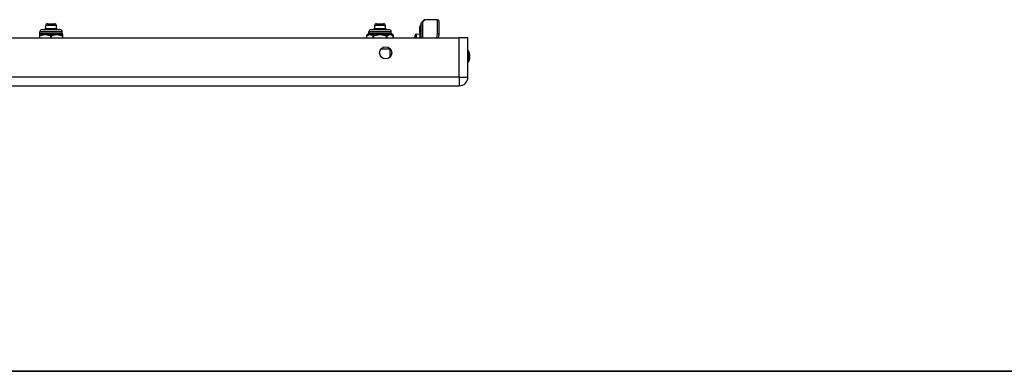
# Model space of a CAD drawing. Header units: inches. Extents: x 0 to 101, y -11 to 66.
# Tile 5 of 118: x 20.31 to 40.58, y 1.54 to 8.78. Entities that reach past the tile are written whole.
import ezdxf

# ---------------------------------------------------------------- set-up
doc = ezdxf.new("R2010")
doc.units = ezdxf.units.IN
doc.header["$LTSCALE"] = 6.067211
doc.header["$MEASUREMENT"] = 0
doc.layers.get('0').update_dxf_attribs({"lineweight": 25})
for name, color, linetype, lineweight in [('Sketch Geometry(ANSI)', 7, 'Continuous', 25), ('Symbols(ANSI)', 7, 'Continuous', 25), ('Visible Edges(ANSI)', 7, 'Continuous', 25), ('Visible Tangent Edges(ANSI)', 7, 'Continuous', 25)]:
    doc.layers.add(name, color=color, linetype=linetype, lineweight=lineweight)
doc.styles.add('Current-ANSI', font='arial.ttf')

# ---------------------------------------------------------------- blocks, each defined once
blk = doc.blocks.new('Borders 10_EXM - B (Inch)')
at = {"layer": 'Sketch Geometry(ANSI)', "linetype": 'Continuous', "lineweight": 35}
blk.add_line((0.3979, 0.2545), (16.3979, 0.2545), dxfattribs=at)
at = {"layer": 'Symbols(ANSI)', "color": 7, "style": 'Current-ANSI'}
blk.add_attdef('FILENAME_AND_PATH_001', (5.9016, 10.7181), '', height=0.09, dxfattribs=at)

msp = doc.modelspace()

# ---------------------------------------------------------------- linework, layer by layer
at = {"layer": 'Visible Edges(ANSI)'}
for p, q in [((28.5803, 8.7224), (28.6291, 8.7712)), ((28.9126, 8.7783), (28.6462, 8.7783)), ((28.9369, 8.7541), (28.9369, 8.478)), ((20.7217, 8.5029), (20.7217, 8.5271)), ((20.7702, 8.5756), (21.1339, 8.5756)), ((20.8429, 8.5985), (20.8201, 8.5756)), ((20.8375, 8.5756), (20.837, 8.5762)), ((20.8429, 8.5985), (20.8429, 8.6567)), ((20.8429, 8.5985), (20.8638, 8.5985)), ((20.8614, 8.5773), (20.8629, 8.5756)), ((20.8638, 8.5985), (20.9635, 8.5985)), ((20.8817, 8.6955), (21.0224, 8.6955)), ((20.9635, 8.5985), (21.0517, 8.5985)), ((20.9829, 8.5968), (20.9854, 8.5756)), ((20.9866, 8.5765), (20.9868, 8.5756)), ((21.0517, 8.5985), (21.0612, 8.5985)), ((21.0547, 8.582), (21.0565, 8.5842)), ((21.0612, 8.5756), (21.0547, 8.582)), ((21.0612, 8.5985), (21.0612, 8.6567)), ((21.0612, 8.5985), (21.0733, 8.5864)), ((21.0706, 8.5854), (21.0697, 8.5845)), ((21.0733, 8.5861), (21.073, 8.5859)), ((21.0733, 8.5864), (21.084, 8.5756)), ((21.1824, 8.5029), (21.1824, 8.5271)), ((27.496, 8.5029), (27.496, 8.5271)), ((27.5445, 8.5756), (27.9082, 8.5756)), ((27.6172, 8.5985), (27.5944, 8.5756)), ((27.6117, 8.5756), (27.6113, 8.5762)), ((27.6172, 8.5985), (27.6172, 8.6567)), ((27.6172, 8.5985), (27.638, 8.5985)), ((27.6356, 8.5773), (27.6372, 8.5756)), ((27.638, 8.5985), (27.7377, 8.5985)), ((27.656, 8.6955), (27.7966, 8.6955)), ((27.7377, 8.5985), (27.826, 8.5985)), ((27.7572, 8.5968), (27.7596, 8.5756)), ((27.7609, 8.5765), (27.7611, 8.5756)), ((27.826, 8.5985), (27.8354, 8.5985)), ((27.8289, 8.582), (27.8308, 8.5842)), ((27.8354, 8.5756), (27.8289, 8.582)), ((27.8354, 8.5985), (27.8354, 8.6567)), ((27.8354, 8.5985), (27.8476, 8.5864)), ((27.8448, 8.5854), (27.844, 8.5845)), ((27.8476, 8.5861), (27.8473, 8.5859)), ((27.8476, 8.5864), (27.8583, 8.5756)), ((27.9567, 8.5029), (27.9567, 8.5271)), ((28.5471, 8.6483), (28.5471, 8.6399)), ((28.5471, 8.6399), (28.5471, 8.543)), ((28.5471, 8.543), (28.5471, 8.5405)), ((28.5471, 8.5405), (28.5471, 8.5379)), ((28.5471, 8.5167), (28.5471, 8.5379)), ((28.5471, 8.5167), (28.5471, 8.5165)), ((28.5471, 8.5165), (28.5471, 8.5152)), ((28.5471, 8.5152), (28.5471, 8.4032)), ((28.5561, 8.6457), (28.5477, 8.6487)), ((28.5691, 8.6652), (28.5691, 8.6743)), ((28.5691, 8.6652), (28.5691, 8.5625)), ((28.5691, 8.4032), (28.5691, 8.5625)), ((28.5732, 8.4032), (28.5732, 8.7052)), ((5.1814, 8.4032), (29.3559, 8.4032)), ((20.712, 8.4738), (20.712, 8.4547)), ((20.712, 8.4547), (20.712, 8.4032)), ((21.1921, 8.4547), (21.1921, 8.4738)), ((21.1921, 8.4032), (21.1921, 8.4547)), ((27.4529, 8.4032), (27.4529, 8.4547)), ((27.9998, 8.4032), (27.9998, 8.4547)), ((28.45, 8.4032), (28.45, 8.4574)), ((28.4735, 8.482), (28.5471, 8.4853)), ((28.9364, 8.4734), (28.9229, 8.4032)), ((29.5358, 8.4032), (29.3559, 8.4032)), ((29.5358, 7.5977), (29.5358, 8.4032)), ((5.1814, 7.4178), (29.3559, 7.4178))]:
    msp.add_line(p, q, dxfattribs=at)
at = {"layer": 'Visible Edges(ANSI)', "flags": 128}
for points in [[(20.8287, 8.5756), (20.829, 8.5757), (20.8293, 8.5757), (20.8296, 8.5757), (20.8299, 8.5757), (20.8302, 8.5758), (20.8305, 8.5758), (20.8309, 8.5758), (20.8312, 8.5758), (20.8315, 8.5758), (20.8319, 8.5759), (20.8322, 8.5759), (20.8325, 8.5759), (20.8329, 8.5759), (20.8332, 8.576), (20.8336, 8.576), (20.834, 8.576), (20.8343, 8.576), (20.8347, 8.5761), (20.8351, 8.5761), (20.8354, 8.5761), (20.8358, 8.5761), (20.8362, 8.5761), (20.8366, 8.5762), (20.837, 8.5762)], [(20.837, 8.5762), (20.8376, 8.577), (20.8383, 8.5779), (20.8389, 8.5788), (20.8395, 8.5796), (20.8402, 8.5805), (20.8408, 8.5813), (20.8414, 8.5822), (20.8421, 8.5831), (20.8427, 8.5839), (20.8434, 8.5848), (20.844, 8.5856), (20.8446, 8.5865), (20.8453, 8.5873), (20.8459, 8.5882), (20.8466, 8.5891), (20.8472, 8.5899), (20.8479, 8.5908), (20.8485, 8.5916), (20.8492, 8.5925), (20.8498, 8.5934), (20.8505, 8.5942), (20.8512, 8.5951), (20.8518, 8.5959), (20.8525, 8.5968)], [(20.8525, 8.5968), (20.8529, 8.5969), (20.8534, 8.5971), (20.8539, 8.5972), (20.8544, 8.5973), (20.8548, 8.5974), (20.8553, 8.5975), (20.8558, 8.5976), (20.8562, 8.5977), (20.8567, 8.5978), (20.8572, 8.5979), (20.8576, 8.598), (20.8581, 8.5981), (20.8586, 8.5981), (20.8591, 8.5982), (20.8595, 8.5983), (20.86, 8.5983), (20.8605, 8.5983), (20.8609, 8.5984), (20.8614, 8.5984), (20.8619, 8.5984), (20.8624, 8.5985), (20.8628, 8.5985), (20.8633, 8.5985), (20.8638, 8.5985)], [(20.8525, 8.5968), (20.8525, 8.5959), (20.8526, 8.595), (20.8526, 8.5941), (20.8527, 8.5933), (20.8527, 8.5924), (20.8527, 8.5915), (20.8528, 8.5906), (20.8528, 8.5897), (20.8529, 8.5889), (20.8529, 8.588), (20.853, 8.5871), (20.853, 8.5862), (20.8531, 8.5853), (20.8531, 8.5845), (20.8532, 8.5836), (20.8532, 8.5827), (20.8533, 8.5818), (20.8533, 8.5809), (20.8534, 8.58), (20.8534, 8.5792), (20.8535, 8.5783), (20.8535, 8.5774), (20.8536, 8.5765), (20.8536, 8.5756)], [(20.8753, 8.5968), (20.8747, 8.596), (20.8741, 8.5952), (20.8736, 8.5944), (20.873, 8.5935), (20.8724, 8.5927), (20.8718, 8.5919), (20.8712, 8.5911), (20.8706, 8.5903), (20.87, 8.5895), (20.8694, 8.5887), (20.8688, 8.5879), (20.8683, 8.5871), (20.8677, 8.5862), (20.8671, 8.5854), (20.8665, 8.5846), (20.8659, 8.5838), (20.8654, 8.583), (20.8648, 8.5822), (20.8642, 8.5814), (20.8636, 8.5806), (20.8631, 8.5798), (20.8625, 8.579), (20.8619, 8.5781), (20.8614, 8.5773)], [(20.8614, 8.5773), (20.8643, 8.5775), (20.8674, 8.5776), (20.8705, 8.5777), (20.8737, 8.5778), (20.877, 8.5779), (20.8804, 8.578), (20.8838, 8.5782), (20.8872, 8.5783), (20.8908, 8.5784), (20.8944, 8.5785), (20.898, 8.5786), (20.9017, 8.5788), (20.9055, 8.5789), (20.9092, 8.579), (20.9131, 8.5791), (20.9169, 8.5792), (20.9208, 8.5794), (20.9247, 8.5795), (20.9286, 8.5796), (20.9325, 8.5797), (20.9365, 8.5798), (20.9405, 8.58), (20.9444, 8.5801), (20.9484, 8.5802)], [(20.8638, 8.5985), (20.8643, 8.5985), (20.8647, 8.5985), (20.8652, 8.5985), (20.8657, 8.5984), (20.8662, 8.5984), (20.8667, 8.5984), (20.8672, 8.5983), (20.8676, 8.5983), (20.8681, 8.5982), (20.8686, 8.5982), (20.8691, 8.5981), (20.8696, 8.5981), (20.87, 8.598), (20.8705, 8.5979), (20.871, 8.5978), (20.8715, 8.5977), (20.872, 8.5976), (20.8724, 8.5975), (20.8729, 8.5974), (20.8734, 8.5973), (20.8739, 8.5972), (20.8744, 8.5971), (20.8748, 8.5969), (20.8753, 8.5968)], [(20.9444, 8.5968), (20.9452, 8.5969), (20.946, 8.5971), (20.9467, 8.5972), (20.9475, 8.5973), (20.9483, 8.5974), (20.9491, 8.5975), (20.9499, 8.5976), (20.9507, 8.5977), (20.9515, 8.5978), (20.9523, 8.5979), (20.9531, 8.598), (20.9539, 8.5981), (20.9547, 8.5981), (20.9555, 8.5982), (20.9563, 8.5983), (20.9571, 8.5983), (20.9579, 8.5983), (20.9587, 8.5984), (20.9595, 8.5984), (20.9603, 8.5984), (20.9611, 8.5985), (20.9619, 8.5985), (20.9627, 8.5985), (20.9635, 8.5985)], [(20.9484, 8.5802), (20.9483, 8.5809), (20.9481, 8.5816), (20.9479, 8.5823), (20.9477, 8.583), (20.9475, 8.5837), (20.9474, 8.5843), (20.9472, 8.585), (20.947, 8.5857), (20.9468, 8.5864), (20.9467, 8.5871), (20.9465, 8.5878), (20.9463, 8.5885), (20.9462, 8.5892), (20.946, 8.5899), (20.9458, 8.5906), (20.9457, 8.5913), (20.9455, 8.5919), (20.9453, 8.5926), (20.9452, 8.5933), (20.945, 8.594), (20.9448, 8.5947), (20.9447, 8.5954), (20.9445, 8.5961), (20.9444, 8.5968)], [(20.9485, 8.5756), (20.9485, 8.5758), (20.9485, 8.576), (20.9485, 8.5762), (20.9485, 8.5764), (20.9485, 8.5766), (20.9485, 8.5768), (20.9485, 8.577), (20.9485, 8.5772), (20.9485, 8.5774), (20.9485, 8.5775), (20.9485, 8.5777), (20.9485, 8.5779), (20.9485, 8.5781), (20.9485, 8.5783), (20.9485, 8.5785), (20.9485, 8.5787), (20.9485, 8.5789), (20.9485, 8.5791), (20.9485, 8.5792), (20.9484, 8.5794), (20.9484, 8.5796), (20.9484, 8.5798), (20.9484, 8.58), (20.9484, 8.5802)], [(20.9635, 8.5985), (20.9643, 8.5985), (20.9651, 8.5985), (20.9659, 8.5985), (20.9667, 8.5984), (20.9675, 8.5984), (20.9684, 8.5984), (20.9692, 8.5983), (20.97, 8.5983), (20.9708, 8.5982), (20.9716, 8.5982), (20.9724, 8.5981), (20.9732, 8.5981), (20.9741, 8.598), (20.9749, 8.5979), (20.9757, 8.5978), (20.9765, 8.5977), (20.9773, 8.5976), (20.9781, 8.5975), (20.9789, 8.5974), (20.9797, 8.5973), (20.9805, 8.5972), (20.9813, 8.5971), (20.9821, 8.5969), (20.9829, 8.5968)], [(20.9829, 8.5968), (20.9831, 8.5961), (20.9832, 8.5955), (20.9834, 8.5949), (20.9835, 8.5942), (20.9837, 8.5936), (20.9838, 8.5929), (20.984, 8.5923), (20.9841, 8.5916), (20.9843, 8.591), (20.9844, 8.5904), (20.9846, 8.5897), (20.9847, 8.5891), (20.9849, 8.5884), (20.985, 8.5878), (20.9852, 8.5872), (20.9853, 8.5865), (20.9855, 8.5859), (20.9857, 8.5852), (20.9858, 8.5846), (20.986, 8.5839), (20.9861, 8.5833), (20.9863, 8.5827), (20.9865, 8.582), (20.9866, 8.5814)], [(20.9866, 8.5814), (20.9902, 8.5815), (20.9938, 8.5816), (20.9974, 8.5817), (21.0009, 8.5818), (21.0043, 8.582), (21.0077, 8.5821), (21.011, 8.5822), (21.0143, 8.5823), (21.0175, 8.5824), (21.0207, 8.5825), (21.0237, 8.5827), (21.0267, 8.5828), (21.0297, 8.5829), (21.0326, 8.583), (21.0354, 8.5831), (21.0381, 8.5833), (21.0407, 8.5834), (21.0432, 8.5835), (21.0457, 8.5836), (21.048, 8.5837), (21.0503, 8.5838), (21.0525, 8.584), (21.0546, 8.5841), (21.0565, 8.5842)], [(21.0547, 8.582), (21.0527, 8.5818), (21.0506, 8.5816), (21.0484, 8.5813), (21.0462, 8.5811), (21.0439, 8.5809), (21.0415, 8.5806), (21.039, 8.5804), (21.0364, 8.5802), (21.0338, 8.5799), (21.031, 8.5797), (21.0282, 8.5795), (21.0254, 8.5793), (21.0224, 8.579), (21.0194, 8.5788), (21.0164, 8.5786), (21.0133, 8.5783), (21.0101, 8.5781), (21.0069, 8.5779), (21.0036, 8.5776), (21.0003, 8.5774), (20.9969, 8.5772), (20.9935, 8.5769), (20.9901, 8.5767), (20.9866, 8.5765)], [(20.9866, 8.5814), (20.9866, 8.5812), (20.9866, 8.581), (20.9866, 8.5808), (20.9866, 8.5806), (20.9866, 8.5804), (20.9866, 8.5802), (20.9866, 8.5799), (20.9866, 8.5797), (20.9866, 8.5795), (20.9866, 8.5793), (20.9866, 8.5791), (20.9866, 8.5789), (20.9866, 8.5787), (20.9866, 8.5785), (20.9866, 8.5783), (20.9866, 8.5781), (20.9866, 8.5779), (20.9866, 8.5777), (20.9866, 8.5775), (20.9866, 8.5773), (20.9866, 8.5771), (20.9866, 8.5769), (20.9866, 8.5767), (20.9866, 8.5765)], [(21.044, 8.5968), (21.0443, 8.5969), (21.0446, 8.5971), (21.0449, 8.5972), (21.0452, 8.5973), (21.0456, 8.5974), (21.0459, 8.5975), (21.0462, 8.5976), (21.0465, 8.5977), (21.0468, 8.5978), (21.0472, 8.5979), (21.0475, 8.598), (21.0478, 8.5981), (21.0481, 8.5981), (21.0485, 8.5982), (21.0488, 8.5983), (21.0491, 8.5983), (21.0494, 8.5983), (21.0498, 8.5984), (21.0501, 8.5984), (21.0504, 8.5984), (21.0507, 8.5985), (21.0511, 8.5985), (21.0514, 8.5985), (21.0517, 8.5985)], [(21.0565, 8.5842), (21.056, 8.5847), (21.0555, 8.5853), (21.0549, 8.5858), (21.0544, 8.5863), (21.0539, 8.5868), (21.0534, 8.5873), (21.0528, 8.5879), (21.0523, 8.5884), (21.0518, 8.5889), (21.0513, 8.5894), (21.0508, 8.59), (21.0502, 8.5905), (21.0497, 8.591), (21.0492, 8.5915), (21.0487, 8.5921), (21.0481, 8.5926), (21.0476, 8.5931), (21.0471, 8.5936), (21.0466, 8.5942), (21.046, 8.5947), (21.0455, 8.5952), (21.045, 8.5957), (21.0445, 8.5963), (21.044, 8.5968)], [(21.0517, 8.5985), (21.0521, 8.5985), (21.0524, 8.5985), (21.0527, 8.5985), (21.0531, 8.5984), (21.0534, 8.5984), (21.0537, 8.5984), (21.0541, 8.5983), (21.0544, 8.5983), (21.0547, 8.5982), (21.0551, 8.5982), (21.0554, 8.5981), (21.0557, 8.5981), (21.0561, 8.598), (21.0564, 8.5979), (21.0567, 8.5978), (21.0571, 8.5977), (21.0574, 8.5976), (21.0577, 8.5975), (21.058, 8.5974), (21.0584, 8.5973), (21.0587, 8.5972), (21.059, 8.5971), (21.0593, 8.5969), (21.0597, 8.5968)], [(21.0597, 8.5968), (21.0597, 8.5959), (21.0597, 8.5951), (21.0597, 8.5943), (21.0598, 8.5934), (21.0598, 8.5926), (21.0598, 8.5917), (21.0598, 8.5909), (21.0599, 8.59), (21.0599, 8.5892), (21.0599, 8.5884), (21.0599, 8.5875), (21.06, 8.5867), (21.06, 8.5858), (21.06, 8.585), (21.06, 8.5842), (21.06, 8.5833), (21.0601, 8.5825), (21.0601, 8.5816), (21.0601, 8.5808), (21.0601, 8.5799), (21.0602, 8.5791), (21.0602, 8.5783), (21.0602, 8.5774), (21.0602, 8.5766)], [(21.0597, 8.5968), (21.0601, 8.5963), (21.0606, 8.5958), (21.061, 8.5954), (21.0615, 8.5949), (21.0619, 8.5944), (21.0624, 8.5939), (21.0628, 8.5935), (21.0633, 8.593), (21.0638, 8.5925), (21.0642, 8.592), (21.0647, 8.5916), (21.0651, 8.5911), (21.0656, 8.5906), (21.066, 8.5902), (21.0665, 8.5897), (21.0669, 8.5892), (21.0674, 8.5887), (21.0678, 8.5883), (21.0683, 8.5878), (21.0688, 8.5873), (21.0692, 8.5868), (21.0697, 8.5864), (21.0701, 8.5859), (21.0706, 8.5854)], [(21.073, 8.5859), (21.073, 8.5858), (21.0729, 8.5858), (21.0728, 8.5857), (21.0728, 8.5856), (21.0727, 8.5856), (21.0726, 8.5855), (21.0725, 8.5855), (21.0724, 8.5854), (21.0723, 8.5854), (21.0721, 8.5853), (21.072, 8.5852), (21.0719, 8.5852), (21.0717, 8.5851), (21.0716, 8.5851), (21.0714, 8.585), (21.0713, 8.585), (21.0711, 8.5849), (21.0709, 8.5848), (21.0707, 8.5848), (21.0705, 8.5847), (21.0704, 8.5847), (21.0702, 8.5846), (21.0699, 8.5845), (21.0697, 8.5845)], [(21.0697, 8.5845), (21.0701, 8.5841), (21.0704, 8.5838), (21.0708, 8.5834), (21.0711, 8.583), (21.0715, 8.5826), (21.0719, 8.5823), (21.0722, 8.5819), (21.0726, 8.5815), (21.0729, 8.5812), (21.0733, 8.5808), (21.0736, 8.5804), (21.074, 8.5801), (21.0743, 8.5797), (21.0747, 8.5793), (21.0751, 8.579), (21.0754, 8.5786), (21.0758, 8.5782), (21.0761, 8.5779), (21.0765, 8.5775), (21.0768, 8.5771), (21.0772, 8.5767), (21.0775, 8.5764), (21.0779, 8.576), (21.0783, 8.5756)], [(21.0706, 8.5854), (21.0708, 8.5855), (21.0711, 8.5855), (21.0713, 8.5855), (21.0715, 8.5856), (21.0717, 8.5856), (21.0719, 8.5857), (21.0721, 8.5857), (21.0723, 8.5857), (21.0725, 8.5858), (21.0726, 8.5858), (21.0727, 8.5859), (21.0728, 8.5859), (21.073, 8.5859), (21.0731, 8.586), (21.0731, 8.586), (21.0732, 8.5861), (21.0733, 8.5861), (21.0733, 8.5861), (21.0733, 8.5862), (21.0733, 8.5862), (21.0734, 8.5862), (21.0733, 8.5863), (21.0733, 8.5863), (21.0733, 8.5864)], [(27.6029, 8.5756), (27.6032, 8.5757), (27.6035, 8.5757), (27.6038, 8.5757), (27.6042, 8.5757), (27.6045, 8.5758), (27.6048, 8.5758), (27.6051, 8.5758), (27.6054, 8.5758), (27.6058, 8.5758), (27.6061, 8.5759), (27.6065, 8.5759), (27.6068, 8.5759), (27.6072, 8.5759), (27.6075, 8.576), (27.6079, 8.576), (27.6082, 8.576), (27.6086, 8.576), (27.609, 8.5761), (27.6093, 8.5761), (27.6097, 8.5761), (27.6101, 8.5761), (27.6105, 8.5761), (27.6109, 8.5762), (27.6113, 8.5762)], [(27.6113, 8.5762), (27.6119, 8.577), (27.6125, 8.5779), (27.6132, 8.5788), (27.6138, 8.5796), (27.6144, 8.5805), (27.6151, 8.5813), (27.6157, 8.5822), (27.6163, 8.5831), (27.617, 8.5839), (27.6176, 8.5848), (27.6183, 8.5856), (27.6189, 8.5865), (27.6196, 8.5873), (27.6202, 8.5882), (27.6209, 8.5891), (27.6215, 8.5899), (27.6222, 8.5908), (27.6228, 8.5916), (27.6235, 8.5925), (27.6241, 8.5934), (27.6248, 8.5942), (27.6254, 8.5951), (27.6261, 8.5959), (27.6267, 8.5968)], [(27.6267, 8.5968), (27.6272, 8.5969), (27.6277, 8.5971), (27.6281, 8.5972), (27.6286, 8.5973), (27.6291, 8.5974), (27.6296, 8.5975), (27.63, 8.5976), (27.6305, 8.5977), (27.631, 8.5978), (27.6314, 8.5979), (27.6319, 8.598), (27.6324, 8.5981), (27.6328, 8.5981), (27.6333, 8.5982), (27.6338, 8.5983), (27.6343, 8.5983), (27.6347, 8.5983), (27.6352, 8.5984), (27.6357, 8.5984), (27.6362, 8.5984), (27.6366, 8.5985), (27.6371, 8.5985), (27.6376, 8.5985), (27.638, 8.5985)], [(27.6267, 8.5968), (27.6268, 8.5959), (27.6268, 8.595), (27.6269, 8.5941), (27.6269, 8.5933), (27.627, 8.5924), (27.627, 8.5915), (27.6271, 8.5906), (27.6271, 8.5897), (27.6272, 8.5889), (27.6272, 8.588), (27.6272, 8.5871), (27.6273, 8.5862), (27.6273, 8.5853), (27.6274, 8.5845), (27.6274, 8.5836), (27.6275, 8.5827), (27.6275, 8.5818), (27.6276, 8.5809), (27.6276, 8.58), (27.6277, 8.5792), (27.6277, 8.5783), (27.6278, 8.5774), (27.6278, 8.5765), (27.6279, 8.5756)], [(27.6496, 8.5968), (27.649, 8.596), (27.6484, 8.5952), (27.6478, 8.5944), (27.6472, 8.5935), (27.6466, 8.5927), (27.646, 8.5919), (27.6455, 8.5911), (27.6449, 8.5903), (27.6443, 8.5895), (27.6437, 8.5887), (27.6431, 8.5879), (27.6425, 8.5871), (27.6419, 8.5862), (27.6414, 8.5854), (27.6408, 8.5846), (27.6402, 8.5838), (27.6396, 8.583), (27.6391, 8.5822), (27.6385, 8.5814), (27.6379, 8.5806), (27.6373, 8.5798), (27.6368, 8.579), (27.6362, 8.5781), (27.6356, 8.5773)], [(27.6356, 8.5773), (27.6386, 8.5775), (27.6417, 8.5776), (27.6448, 8.5777), (27.648, 8.5778), (27.6513, 8.5779), (27.6546, 8.578), (27.658, 8.5782), (27.6615, 8.5783), (27.665, 8.5784), (27.6686, 8.5785), (27.6723, 8.5786), (27.676, 8.5788), (27.6797, 8.5789), (27.6835, 8.579), (27.6873, 8.5791), (27.6912, 8.5792), (27.695, 8.5794), (27.6989, 8.5795), (27.7029, 8.5796), (27.7068, 8.5797), (27.7108, 8.5798), (27.7147, 8.58), (27.7187, 8.5801), (27.7227, 8.5802)], [(27.638, 8.5985), (27.6385, 8.5985), (27.639, 8.5985), (27.6395, 8.5985), (27.64, 8.5984), (27.6405, 8.5984), (27.6409, 8.5984), (27.6414, 8.5983), (27.6419, 8.5983), (27.6424, 8.5982), (27.6429, 8.5982), (27.6434, 8.5981), (27.6438, 8.5981), (27.6443, 8.598), (27.6448, 8.5979), (27.6453, 8.5978), (27.6458, 8.5977), (27.6462, 8.5976), (27.6467, 8.5975), (27.6472, 8.5974), (27.6477, 8.5973), (27.6482, 8.5972), (27.6486, 8.5971), (27.6491, 8.5969), (27.6496, 8.5968)], [(27.7186, 8.5968), (27.7194, 8.5969), (27.7202, 8.5971), (27.721, 8.5972), (27.7218, 8.5973), (27.7226, 8.5974), (27.7234, 8.5975), (27.7242, 8.5976), (27.725, 8.5977), (27.7258, 8.5978), (27.7266, 8.5979), (27.7273, 8.598), (27.7281, 8.5981), (27.7289, 8.5981), (27.7297, 8.5982), (27.7305, 8.5983), (27.7313, 8.5983), (27.7321, 8.5983), (27.7329, 8.5984), (27.7337, 8.5984), (27.7345, 8.5984), (27.7353, 8.5985), (27.7361, 8.5985), (27.7369, 8.5985), (27.7377, 8.5985)], [(27.7227, 8.5802), (27.7225, 8.5809), (27.7223, 8.5816), (27.7222, 8.5823), (27.722, 8.583), (27.7218, 8.5837), (27.7216, 8.5843), (27.7215, 8.585), (27.7213, 8.5857), (27.7211, 8.5864), (27.7209, 8.5871), (27.7208, 8.5878), (27.7206, 8.5885), (27.7204, 8.5892), (27.7203, 8.5899), (27.7201, 8.5906), (27.7199, 8.5913), (27.7198, 8.5919), (27.7196, 8.5926), (27.7194, 8.5933), (27.7193, 8.594), (27.7191, 8.5947), (27.719, 8.5954), (27.7188, 8.5961), (27.7186, 8.5968)], [(27.7227, 8.5756), (27.7227, 8.5758), (27.7227, 8.576), (27.7227, 8.5762), (27.7227, 8.5764), (27.7227, 8.5766), (27.7227, 8.5768), (27.7227, 8.577), (27.7227, 8.5772), (27.7227, 8.5774), (27.7227, 8.5775), (27.7227, 8.5777), (27.7227, 8.5779), (27.7227, 8.5781), (27.7227, 8.5783), (27.7227, 8.5785), (27.7227, 8.5787), (27.7227, 8.5789), (27.7227, 8.5791), (27.7227, 8.5792), (27.7227, 8.5794), (27.7227, 8.5796), (27.7227, 8.5798), (27.7227, 8.58), (27.7227, 8.5802)], [(27.7377, 8.5985), (27.7385, 8.5985), (27.7394, 8.5985), (27.7402, 8.5985), (27.741, 8.5984), (27.7418, 8.5984), (27.7426, 8.5984), (27.7434, 8.5983), (27.7443, 8.5983), (27.7451, 8.5982), (27.7459, 8.5982), (27.7467, 8.5981), (27.7475, 8.5981), (27.7483, 8.598), (27.7491, 8.5979), (27.7499, 8.5978), (27.7507, 8.5977), (27.7516, 8.5976), (27.7524, 8.5975), (27.7532, 8.5974), (27.754, 8.5973), (27.7548, 8.5972), (27.7556, 8.5971), (27.7564, 8.5969), (27.7572, 8.5968)], [(27.7572, 8.5968), (27.7574, 8.5961), (27.7575, 8.5955), (27.7576, 8.5949), (27.7578, 8.5942), (27.7579, 8.5936), (27.7581, 8.5929), (27.7582, 8.5923), (27.7584, 8.5916), (27.7585, 8.591), (27.7587, 8.5904), (27.7588, 8.5897), (27.759, 8.5891), (27.7591, 8.5884), (27.7593, 8.5878), (27.7595, 8.5872), (27.7596, 8.5865), (27.7598, 8.5859), (27.7599, 8.5852), (27.7601, 8.5846), (27.7602, 8.5839), (27.7604, 8.5833), (27.7606, 8.5827), (27.7607, 8.582), (27.7609, 8.5814)], [(27.7609, 8.5814), (27.7645, 8.5815), (27.7681, 8.5816), (27.7716, 8.5817), (27.7751, 8.5818), (27.7786, 8.582), (27.782, 8.5821), (27.7853, 8.5822), (27.7886, 8.5823), (27.7918, 8.5824), (27.7949, 8.5825), (27.798, 8.5827), (27.801, 8.5828), (27.804, 8.5829), (27.8068, 8.583), (27.8096, 8.5831), (27.8123, 8.5833), (27.815, 8.5834), (27.8175, 8.5835), (27.82, 8.5836), (27.8223, 8.5837), (27.8246, 8.5838), (27.8267, 8.584), (27.8288, 8.5841), (27.8308, 8.5842)], [(27.8289, 8.582), (27.8269, 8.5818), (27.8249, 8.5816), (27.8227, 8.5813), (27.8205, 8.5811), (27.8181, 8.5809), (27.8157, 8.5806), (27.8132, 8.5804), (27.8107, 8.5802), (27.808, 8.5799), (27.8053, 8.5797), (27.8025, 8.5795), (27.7996, 8.5793), (27.7967, 8.579), (27.7937, 8.5788), (27.7907, 8.5786), (27.7875, 8.5783), (27.7844, 8.5781), (27.7811, 8.5779), (27.7779, 8.5776), (27.7746, 8.5774), (27.7712, 8.5772), (27.7678, 8.5769), (27.7644, 8.5767), (27.7609, 8.5765)], [(27.7609, 8.5814), (27.7609, 8.5812), (27.7609, 8.581), (27.7609, 8.5808), (27.7609, 8.5806), (27.7609, 8.5804), (27.7609, 8.5802), (27.7609, 8.5799), (27.7609, 8.5797), (27.7609, 8.5795), (27.7609, 8.5793), (27.7609, 8.5791), (27.7609, 8.5789), (27.7609, 8.5787), (27.7609, 8.5785), (27.7609, 8.5783), (27.7609, 8.5781), (27.7609, 8.5779), (27.7609, 8.5777), (27.7609, 8.5775), (27.7609, 8.5773), (27.7609, 8.5771), (27.7609, 8.5769), (27.7609, 8.5767), (27.7609, 8.5765)], [(27.8182, 8.5968), (27.8185, 8.5969), (27.8189, 8.5971), (27.8192, 8.5972), (27.8195, 8.5973), (27.8198, 8.5974), (27.8201, 8.5975), (27.8205, 8.5976), (27.8208, 8.5977), (27.8211, 8.5978), (27.8214, 8.5979), (27.8218, 8.598), (27.8221, 8.5981), (27.8224, 8.5981), (27.8227, 8.5982), (27.8231, 8.5983), (27.8234, 8.5983), (27.8237, 8.5983), (27.824, 8.5984), (27.8244, 8.5984), (27.8247, 8.5984), (27.825, 8.5985), (27.8253, 8.5985), (27.8257, 8.5985), (27.826, 8.5985)], [(27.8308, 8.5842), (27.8303, 8.5847), (27.8297, 8.5853), (27.8292, 8.5858), (27.8287, 8.5863), (27.8282, 8.5868), (27.8276, 8.5873), (27.8271, 8.5879), (27.8266, 8.5884), (27.8261, 8.5889), (27.8255, 8.5894), (27.825, 8.59), (27.8245, 8.5905), (27.824, 8.591), (27.8234, 8.5915), (27.8229, 8.5921), (27.8224, 8.5926), (27.8219, 8.5931), (27.8214, 8.5936), (27.8208, 8.5942), (27.8203, 8.5947), (27.8198, 8.5952), (27.8193, 8.5957), (27.8187, 8.5963), (27.8182, 8.5968)], [(27.826, 8.5985), (27.8263, 8.5985), (27.8267, 8.5985), (27.827, 8.5985), (27.8273, 8.5984), (27.8277, 8.5984), (27.828, 8.5984), (27.8283, 8.5983), (27.8287, 8.5983), (27.829, 8.5982), (27.8293, 8.5982), (27.8297, 8.5981), (27.83, 8.5981), (27.8303, 8.598), (27.8307, 8.5979), (27.831, 8.5978), (27.8313, 8.5977), (27.8316, 8.5976), (27.832, 8.5975), (27.8323, 8.5974), (27.8326, 8.5973), (27.833, 8.5972), (27.8333, 8.5971), (27.8336, 8.5969), (27.8339, 8.5968)], [(27.8339, 8.5968), (27.834, 8.5959), (27.834, 8.5951), (27.834, 8.5943), (27.834, 8.5934), (27.8341, 8.5926), (27.8341, 8.5917), (27.8341, 8.5909), (27.8341, 8.59), (27.8342, 8.5892), (27.8342, 8.5884), (27.8342, 8.5875), (27.8342, 8.5867), (27.8342, 8.5858), (27.8343, 8.585), (27.8343, 8.5842), (27.8343, 8.5833), (27.8343, 8.5825), (27.8344, 8.5816), (27.8344, 8.5808), (27.8344, 8.5799), (27.8344, 8.5791), (27.8344, 8.5783), (27.8345, 8.5774), (27.8345, 8.5766)], [(27.8339, 8.5968), (27.8344, 8.5963), (27.8348, 8.5958), (27.8353, 8.5954), (27.8358, 8.5949), (27.8362, 8.5944), (27.8367, 8.5939), (27.8371, 8.5935), (27.8376, 8.593), (27.838, 8.5925), (27.8385, 8.592), (27.8389, 8.5916), (27.8394, 8.5911), (27.8398, 8.5906), (27.8403, 8.5902), (27.8407, 8.5897), (27.8412, 8.5892), (27.8417, 8.5887), (27.8421, 8.5883), (27.8426, 8.5878), (27.843, 8.5873), (27.8435, 8.5868), (27.8439, 8.5864), (27.8444, 8.5859), (27.8448, 8.5854)], [(27.8473, 8.5859), (27.8473, 8.5858), (27.8472, 8.5858), (27.8471, 8.5857), (27.847, 8.5856), (27.8469, 8.5856), (27.8468, 8.5855), (27.8467, 8.5855), (27.8466, 8.5854), (27.8465, 8.5854), (27.8464, 8.5853), (27.8463, 8.5852), (27.8461, 8.5852), (27.846, 8.5851), (27.8458, 8.5851), (27.8457, 8.585), (27.8455, 8.585), (27.8454, 8.5849), (27.8452, 8.5848), (27.845, 8.5848), (27.8448, 8.5847), (27.8446, 8.5847), (27.8444, 8.5846), (27.8442, 8.5845), (27.844, 8.5845)], [(27.844, 8.5845), (27.8443, 8.5841), (27.8447, 8.5838), (27.8451, 8.5834), (27.8454, 8.583), (27.8458, 8.5826), (27.8461, 8.5823), (27.8465, 8.5819), (27.8468, 8.5815), (27.8472, 8.5812), (27.8475, 8.5808), (27.8479, 8.5804), (27.8483, 8.5801), (27.8486, 8.5797), (27.849, 8.5793), (27.8493, 8.579), (27.8497, 8.5786), (27.85, 8.5782), (27.8504, 8.5779), (27.8507, 8.5775), (27.8511, 8.5771), (27.8515, 8.5767), (27.8518, 8.5764), (27.8522, 8.576), (27.8525, 8.5756)], [(27.8448, 8.5854), (27.8451, 8.5855), (27.8453, 8.5855), (27.8456, 8.5855), (27.8458, 8.5856), (27.846, 8.5856), (27.8462, 8.5857), (27.8464, 8.5857), (27.8466, 8.5857), (27.8467, 8.5858), (27.8469, 8.5858), (27.847, 8.5859), (27.8471, 8.5859), (27.8472, 8.5859), (27.8473, 8.586), (27.8474, 8.586), (27.8475, 8.5861), (27.8475, 8.5861), (27.8476, 8.5861), (27.8476, 8.5862), (27.8476, 8.5862), (27.8476, 8.5862), (27.8476, 8.5863), (27.8476, 8.5863), (27.8476, 8.5864)]]:
    msp.add_lwpolyline(points, dxfattribs=at)
at = {"layer": 'Visible Edges(ANSI)'}
msp.add_circle((27.8421, 8.0953), 0.125, dxfattribs=at)
for centre, radius, start, end in [((28.5974, 8.7052), 0.0242, 135, 180), ((28.6462, 8.7541), 0.0242, 90, 135), ((28.9126, 8.7541), 0.0242, 0, 90), ((20.7702, 8.5271), 0.0485, 90, 180), ((20.8817, 8.6567), 0.0388, 90, 180), ((21.0224, 8.6567), 0.0388, 0, 90), ((21.1339, 8.5271), 0.0485, 0, 90), ((27.5445, 8.5271), 0.0485, 90, 180), ((27.656, 8.6567), 0.0388, 90, 180), ((27.7966, 8.6567), 0.0388, 0, 90), ((27.9082, 8.5271), 0.0485, 0, 90), ((28.5476, 8.6483), 0.000485, 70, 180), ((28.5594, 8.6548), 0.0097, 250, 0), ((28.574, 8.6743), 0.00485, 100.02047, 180), ((20.7363, 8.4738), 0.0242, 143.1301, 180), ((20.6975, 8.5029), 0.0242, 323.1301, 0), ((21.2066, 8.5029), 0.0242, 180, 216.8699), ((21.1679, 8.4738), 0.0242, 0, 36.8699), ((27.4771, 8.4547), 0.0242, 96.40655, 180), ((27.4717, 8.5029), 0.0242, 276.40655, 0), ((27.9809, 8.5029), 0.0242, 180, 263.59345), ((27.9755, 8.4547), 0.0242, 0, 83.59345), ((28.4746, 8.4574), 0.0246, 92.5, 180), ((28.9126, 8.478), 0.0242, 349.05911, 0), ((29.3473, 8.0239), 0.231, 324.68636, 35.31364), ((29.3559, 7.5977), 0.1798, 270, 0)]:
    msp.add_arc(centre, radius, start, end, dxfattribs=at)
at = {"layer": 'Visible Tangent Edges(ANSI)'}
for p, q in [((28.6462, 8.7783), (28.5974, 8.7275)), ((28.5974, 8.7275), (28.5974, 8.4032)), ((28.9126, 8.491), (28.9126, 8.7783)), ((21.1824, 8.5271), (20.7217, 8.5271)), ((21.0612, 8.6567), (20.8429, 8.6567)), ((27.9567, 8.5271), (27.496, 8.5271)), ((27.8354, 8.6567), (27.6172, 8.6567)), ((28.5471, 8.5379), (28.5561, 8.5347)), ((28.5472, 8.5165), (28.5471, 8.5167)), ((28.5477, 8.6487), (28.5477, 8.6404)), ((28.5477, 8.5434), (28.5477, 8.6404)), ((28.5477, 8.6404), (28.5561, 8.6374)), ((28.5477, 8.5156), (28.5477, 8.4032)), ((28.5561, 8.6374), (28.5561, 8.6457)), ((28.5561, 8.6374), (28.5561, 8.5347)), ((28.5561, 8.4032), (28.5561, 8.5347)), ((20.7241, 8.4547), (20.712, 8.4547)), ((20.7217, 8.5029), (21.1824, 8.5029)), ((20.7241, 8.4032), (20.7241, 8.4547)), ((20.9399, 8.4547), (20.9399, 8.4032)), ((20.9642, 8.4547), (20.9399, 8.4547)), ((20.9642, 8.4032), (20.9642, 8.4547)), ((21.18, 8.4547), (21.18, 8.4032)), ((21.1921, 8.4547), (21.18, 8.4547)), ((27.4561, 8.4547), (27.4529, 8.4547)), ((27.4561, 8.4032), (27.4561, 8.4547)), ((27.496, 8.5029), (27.9567, 8.5029)), ((27.5807, 8.4547), (27.5807, 8.4032)), ((27.6017, 8.4547), (27.5807, 8.4547)), ((27.6017, 8.4547), (27.6004, 8.4788)), ((27.6017, 8.4032), (27.6017, 8.4547)), ((27.8523, 8.4788), (27.8509, 8.4547)), ((27.8509, 8.4547), (27.8509, 8.4032)), ((27.8719, 8.4547), (27.8509, 8.4547)), ((27.8719, 8.4032), (27.8719, 8.4547)), ((27.9965, 8.4547), (27.9965, 8.4032)), ((27.9998, 8.4547), (27.9965, 8.4547)), ((28.4735, 8.482), (28.4735, 8.4032)), ((28.8963, 8.4032), (28.9126, 8.491)), ((29.3559, 7.5977), (29.3559, 8.4032)), ((27.749, 8.1787), (27.9283, 8.1787)), ((27.9283, 8.1787), (27.9283, 8.1858)), ((27.9283, 8.1787), (27.9283, 8.0048)), ((27.9283, 8.1787), (27.9352, 8.1787)), ((29.3559, 7.5977), (5.1814, 7.5977)), ((29.3559, 7.5977), (29.3559, 7.4178)), ((29.3559, 7.5977), (29.5358, 7.5977))]:
    msp.add_line(p, q, dxfattribs=at)
at = {"layer": 'Visible Tangent Edges(ANSI)', "flags": 128}
for points in [[(28.5471, 8.5405), (28.5471, 8.5406), (28.5471, 8.5408), (28.5472, 8.5409), (28.5472, 8.541), (28.5472, 8.5411), (28.5472, 8.5412), (28.5473, 8.5414), (28.5473, 8.5415), (28.5473, 8.5416), (28.5474, 8.5417), (28.5474, 8.5418), (28.5474, 8.542), (28.5475, 8.5421), (28.5475, 8.5422), (28.5475, 8.5423), (28.5476, 8.5424), (28.5476, 8.5426), (28.5476, 8.5427), (28.5477, 8.5428), (28.5477, 8.5429), (28.5477, 8.5431), (28.5477, 8.5432), (28.5477, 8.5433), (28.5477, 8.5434)], [(28.5477, 8.5156), (28.5477, 8.5156), (28.5477, 8.5157), (28.5477, 8.5157), (28.5477, 8.5157), (28.5477, 8.5158), (28.5477, 8.5158), (28.5477, 8.5158), (28.5477, 8.5159), (28.5476, 8.5159), (28.5476, 8.516), (28.5476, 8.516), (28.5476, 8.516), (28.5475, 8.5161), (28.5475, 8.5161), (28.5475, 8.5162), (28.5475, 8.5162), (28.5474, 8.5162), (28.5474, 8.5163), (28.5474, 8.5163), (28.5473, 8.5164), (28.5473, 8.5164), (28.5473, 8.5164), (28.5472, 8.5165), (28.5472, 8.5165)], [(20.7339, 8.4788), (20.7328, 8.479), (20.7316, 8.4792), (20.7305, 8.4796), (20.7294, 8.4799), (20.7284, 8.4803), (20.7273, 8.4808), (20.7263, 8.4813), (20.7254, 8.4818), (20.7244, 8.4823), (20.7236, 8.4829), (20.7227, 8.4835), (20.7219, 8.484), (20.7212, 8.4846), (20.7205, 8.4851), (20.7198, 8.4856), (20.7192, 8.4861), (20.7187, 8.4866), (20.7182, 8.487), (20.7178, 8.4874), (20.7175, 8.4877), (20.7172, 8.488), (20.717, 8.4882), (20.7169, 8.4883), (20.7169, 8.4884)], [(20.7241, 8.4547), (20.7332, 8.4556), (20.7422, 8.4569), (20.7512, 8.4587), (20.7601, 8.4607), (20.7691, 8.4629), (20.778, 8.4651), (20.787, 8.4673), (20.7959, 8.4694), (20.8049, 8.4711), (20.8139, 8.4726), (20.8229, 8.4735), (20.832, 8.4738), (20.8411, 8.4735), (20.8501, 8.4726), (20.8592, 8.4712), (20.8681, 8.4694), (20.8771, 8.4673), (20.886, 8.4651), (20.895, 8.4629), (20.9039, 8.4607), (20.9129, 8.4587), (20.9219, 8.4569), (20.9309, 8.4556), (20.9399, 8.4547)], [(20.9521, 8.4788), (20.9428, 8.4792), (20.9333, 8.4799), (20.9238, 8.4808), (20.9141, 8.4818), (20.9042, 8.4829), (20.8944, 8.484), (20.8844, 8.4851), (20.8744, 8.4861), (20.8644, 8.487), (20.8544, 8.4877), (20.8444, 8.4882), (20.8344, 8.4884), (20.8246, 8.4882), (20.815, 8.4877), (20.8058, 8.487), (20.7968, 8.4861), (20.788, 8.4851), (20.7795, 8.484), (20.7713, 8.4829), (20.7633, 8.4818), (20.7556, 8.4808), (20.7481, 8.4799), (20.7409, 8.4792), (20.7339, 8.4788)], [(21.1702, 8.4788), (21.1632, 8.4792), (21.156, 8.4799), (21.1485, 8.4808), (21.1407, 8.4818), (21.1327, 8.4829), (21.1245, 8.484), (21.116, 8.4851), (21.1072, 8.4861), (21.0982, 8.487), (21.0889, 8.4877), (21.0794, 8.4882), (21.0696, 8.4884), (21.0596, 8.4882), (21.0496, 8.4877), (21.0396, 8.487), (21.0296, 8.4861), (21.0196, 8.4851), (21.0097, 8.484), (20.9998, 8.4829), (20.99, 8.4818), (20.9803, 8.4808), (20.9708, 8.4799), (20.9613, 8.4792), (20.9521, 8.4788)], [(20.9642, 8.4547), (20.9732, 8.4556), (20.9823, 8.4569), (20.9912, 8.4587), (21.0002, 8.4607), (21.0091, 8.4629), (21.0181, 8.4651), (21.027, 8.4673), (21.036, 8.4694), (21.0449, 8.4711), (21.0539, 8.4726), (21.063, 8.4735), (21.072, 8.4738), (21.0811, 8.4735), (21.0902, 8.4726), (21.0992, 8.4712), (21.1082, 8.4694), (21.1171, 8.4673), (21.1261, 8.4651), (21.135, 8.4629), (21.1439, 8.4607), (21.1529, 8.4587), (21.1619, 8.4569), (21.1709, 8.4556), (21.18, 8.4547)], [(21.1873, 8.4884), (21.1872, 8.4883), (21.1871, 8.4882), (21.1869, 8.488), (21.1866, 8.4877), (21.1863, 8.4874), (21.1859, 8.487), (21.1854, 8.4866), (21.1849, 8.4861), (21.1843, 8.4856), (21.1837, 8.4851), (21.183, 8.4846), (21.1822, 8.484), (21.1814, 8.4835), (21.1806, 8.4829), (21.1797, 8.4823), (21.1788, 8.4818), (21.1778, 8.4813), (21.1768, 8.4808), (21.1758, 8.4803), (21.1747, 8.4799), (21.1736, 8.4796), (21.1725, 8.4792), (21.1714, 8.479), (21.1702, 8.4788)], [(27.4561, 8.4547), (27.4614, 8.4556), (27.4666, 8.4569), (27.4718, 8.4587), (27.4769, 8.4607), (27.4821, 8.4629), (27.4873, 8.4651), (27.4924, 8.4673), (27.4976, 8.4694), (27.5028, 8.4711), (27.5079, 8.4726), (27.5132, 8.4735), (27.5184, 8.4738), (27.5237, 8.4735), (27.5289, 8.4726), (27.5341, 8.4712), (27.5393, 8.4694), (27.5444, 8.4673), (27.5496, 8.4651), (27.5548, 8.4629), (27.5599, 8.4607), (27.5651, 8.4587), (27.5703, 8.4569), (27.5755, 8.4556), (27.5807, 8.4547)], [(27.6004, 8.4788), (27.5937, 8.4792), (27.587, 8.4799), (27.5802, 8.4808), (27.5735, 8.4818), (27.5668, 8.4829), (27.5601, 8.484), (27.5535, 8.4851), (27.547, 8.4861), (27.5407, 8.487), (27.5345, 8.4877), (27.5284, 8.4882), (27.5226, 8.4884), (27.517, 8.4882), (27.5118, 8.4877), (27.5069, 8.487), (27.5022, 8.4861), (27.4979, 8.4851), (27.4938, 8.484), (27.49, 8.4829), (27.4865, 8.4818), (27.4832, 8.4808), (27.48, 8.4799), (27.4771, 8.4792), (27.4744, 8.4788)], [(27.8523, 8.4788), (27.8429, 8.4792), (27.8332, 8.4799), (27.8234, 8.4808), (27.8133, 8.4818), (27.803, 8.4829), (27.7925, 8.484), (27.7819, 8.4851), (27.771, 8.4861), (27.76, 8.487), (27.7489, 8.4877), (27.7377, 8.4882), (27.7263, 8.4884), (27.7148, 8.4882), (27.7036, 8.4877), (27.6924, 8.487), (27.6814, 8.4861), (27.6706, 8.4851), (27.66, 8.484), (27.6495, 8.4829), (27.6393, 8.4818), (27.6292, 8.4808), (27.6194, 8.4799), (27.6098, 8.4792), (27.6004, 8.4788)], [(27.6017, 8.4547), (27.6122, 8.4556), (27.6226, 8.4569), (27.633, 8.4587), (27.6433, 8.4607), (27.6537, 8.4629), (27.664, 8.4651), (27.6743, 8.4673), (27.6846, 8.4694), (27.695, 8.4711), (27.7054, 8.4726), (27.7158, 8.4735), (27.7263, 8.4738), (27.7368, 8.4735), (27.7472, 8.4726), (27.7576, 8.4712), (27.768, 8.4694), (27.7783, 8.4673), (27.7886, 8.4651), (27.799, 8.4629), (27.8093, 8.4607), (27.8197, 8.4587), (27.83, 8.4569), (27.8405, 8.4556), (27.8509, 8.4547)], [(27.9782, 8.4788), (27.9755, 8.4792), (27.9726, 8.4799), (27.9695, 8.4808), (27.9661, 8.4818), (27.9626, 8.4829), (27.9588, 8.484), (27.9547, 8.4851), (27.9503, 8.4861), (27.9457, 8.487), (27.9408, 8.4877), (27.9355, 8.4882), (27.93, 8.4884), (27.9241, 8.4882), (27.9181, 8.4877), (27.9119, 8.487), (27.9055, 8.4861), (27.899, 8.4851), (27.8925, 8.484), (27.8858, 8.4829), (27.8791, 8.4818), (27.8724, 8.4808), (27.8657, 8.4799), (27.8589, 8.4792), (27.8523, 8.4788)], [(27.8719, 8.4547), (27.8771, 8.4556), (27.8823, 8.4569), (27.8875, 8.4587), (27.8927, 8.4607), (27.8979, 8.4629), (27.903, 8.4651), (27.9082, 8.4673), (27.9133, 8.4694), (27.9185, 8.4711), (27.9237, 8.4726), (27.9289, 8.4735), (27.9342, 8.4738), (27.9394, 8.4735), (27.9447, 8.4726), (27.9499, 8.4712), (27.955, 8.4694), (27.9602, 8.4673), (27.9654, 8.4651), (27.9705, 8.4629), (27.9757, 8.4607), (27.9809, 8.4587), (27.9861, 8.4569), (27.9913, 8.4556), (27.9965, 8.4547)]]:
    msp.add_lwpolyline(points, dxfattribs=at)
at = {"layer": 'Visible Tangent Edges(ANSI)'}
msp.add_arc((29.3473, 8.0239), 0.2067, 335.74392, 24.25608, dxfattribs=at)
for centre, major_axis, ratio, start_param, end_param in [((28.5974, 8.7052), (-0.0242, 0), 0.9174503, 4.712389, 6.2831853), ((28.5974, 8.7052), (-0.0171, 0.0171), 0.8524616, 5.4183104, 6.2831853), ((28.5476, 8.6399), (-0.000485, 0), 0.9693423, 4.3633231, 6.2831853), ((28.5476, 8.543), (-0.000485, 0), 0.9693423, 4.3633231, 6.2831853), ((28.547, 8.5161), (0.000353, 0.000332), 0.5577872, 0.6595012, 0.9959267), ((28.5476, 8.5152), (-0.000437, 0.00019), 0.8724558, 4.712389, 6.6322512), ((28.5594, 8.6462), (0.0097, 0), 0.9693423, 4.3633231, 6.2831853), ((28.5594, 8.5436), (0.0097, 0), 0.9693423, 4.3633231, 6.2831853), ((28.574, 8.6652), (-0.00485, 0), 0.9693423, 4.8872792, 6.2831853), ((28.574, 8.5625), (-0.00485, 0), 0.9693423, 4.8872792, 6.2831853), ((20.7363, 8.4547), (-0.0242, 0), 0.9984278, 4.8091734, 6.2831853), ((20.7363, 8.4547), (-0.0016, 0.0242), 0.4992139, 0.0644331, 1.538445), ((20.9521, 8.4547), (0.0016, 0.0242), 0.4992139, 0.1291357, 1.6031476), ((20.9521, 8.4547), (-0.0016, 0.0242), 0.4992139, 4.6800377, 6.1540496), ((21.1679, 8.4547), (0.0242, 0), 0.9984278, 0, 1.4740119), ((21.1679, 8.4547), (0.0016, 0.0242), 0.4992139, 4.7447403, 6.2187522), ((27.4771, 8.4547), (-0.0027, 0.0241), 0.8646638, 0, 1.4740119), ((27.6017, 8.4547), (0.0027, 0.0241), 0.8646638, 0.1935688, 1.6675807), ((27.8509, 8.4547), (-0.0027, 0.0241), 0.8646638, 4.6156046, 6.0896165), ((27.9755, 8.4547), (0.0027, 0.0241), 0.8646638, 4.8091734, 6.2831853), ((28.9126, 8.478), (0.0242, 0), 0.5334331, 0, 1.5707963), ((28.9126, 8.478), (0.0238, -0.0046), 0.5264422, 0, 1.6722137)]:
    msp.add_ellipse(centre, major_axis=major_axis, ratio=ratio, start_param=start_param, end_param=end_param, dxfattribs=at)

# ---------------------------------------------------------------- block references
at = {"xscale": 6.067211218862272, "yscale": 6.067211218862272, "zscale": 6.067211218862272}
msp.add_blockref('Borders 10_EXM - B (Inch)', (0, 0), dxfattribs=at)

doc.saveas('drawing.dxf')
